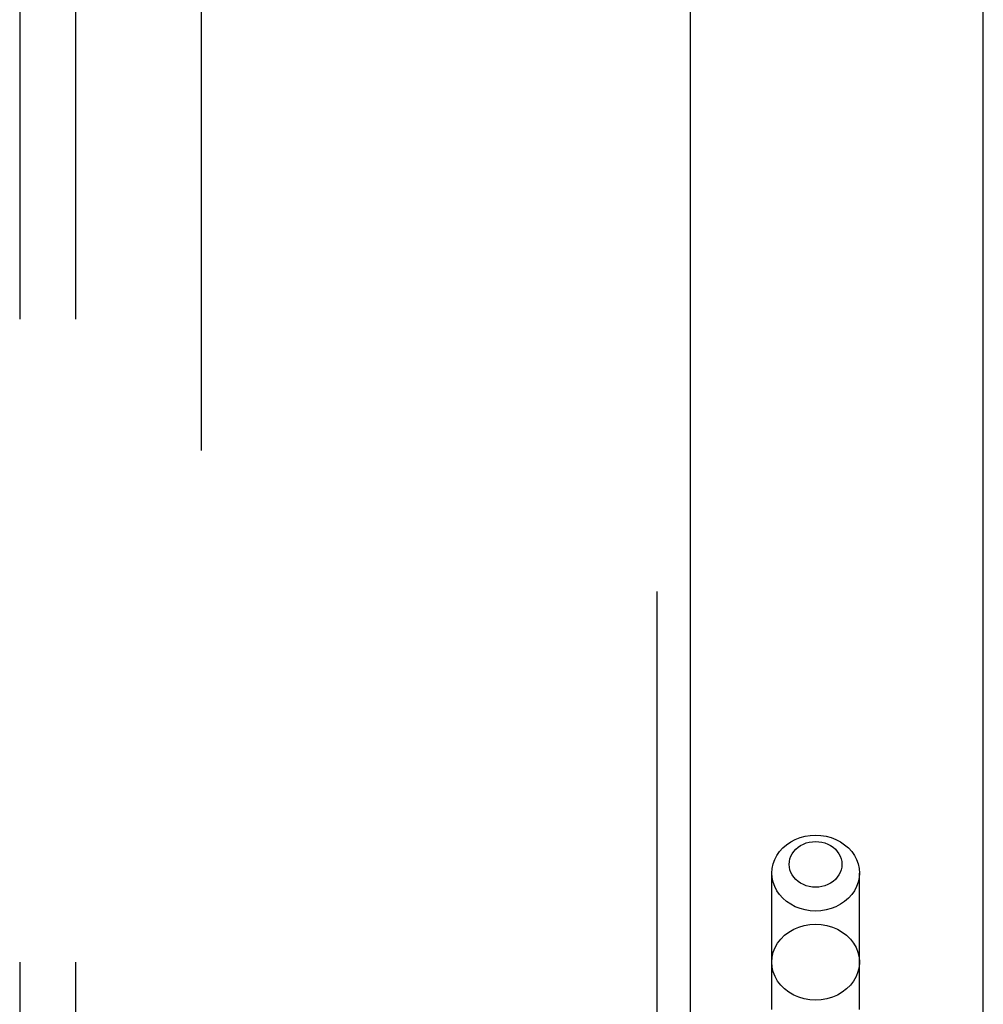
# Model space of a CAD drawing. Header units: inches. Extents: x 0 to 262, y 0 to 169.
# Tile 186 of 256: x 114.68 to 116.84, y 96.96 to 99.16. Entities that reach past the tile are written whole.
import ezdxf

# ---------------------------------------------------------------- set-up
doc = ezdxf.new("R2010")
doc.units = ezdxf.units.IN
doc.header["$LTSCALE"] = 14.384615
doc.header["$MEASUREMENT"] = 0
doc.linetypes.add('HIDDEN', pattern=[0.2, 0.1, -0.1])
doc.layers.get('0').update_dxf_attribs({"linetype": 'CONTINUOUS'})
for name, color, linetype in [('DEFAULT_2', 8, 'HIDDEN'), ('RIGHTHAND_DOOR_ASSEMBLY', 7, 'CONTINUOUS'), ('SUBPANEL', 7, 'CONTINUOUS')]:
    doc.layers.add(name, color=color, linetype=linetype)

msp = doc.modelspace()

# ---------------------------------------------------------------- linework, layer by layer
at = {"color": 3, "linetype": 'Continuous'}
msp.add_line((116.8387, 49.3295), (116.8387, 125.8592), dxfattribs=at)
at = {"layer": 'DEFAULT_2', "color": 8, "linetype": 'HIDDEN'}
msp.add_line((115.0887, 119.7775), (115.0887, 50.6735), dxfattribs=at)
at = {"layer": 'RIGHTHAND_DOOR_ASSEMBLY', "color": 8, "linetype": 'HIDDEN'}
for p, q in [((116.1079, 120.9005), (116.1079, 49.5505)), ((116.3654, 94.0725), (116.3654, 97.2549)), ((116.5614, 94.0725), (116.5614, 97.2549))]:
    msp.add_line(p, q, dxfattribs=at)
at = {"layer": 'RIGHTHAND_DOOR_ASSEMBLY', "color": 3, "linetype": 'Continuous'}
msp.add_line((116.1829, 120.9005), (116.1829, 49.5505), dxfattribs=at)
at = {"layer": 'RIGHTHAND_DOOR_ASSEMBLY', "color": 8, "linetype": 'HIDDEN'}
for points in [[(116.3654, 97.2549), (116.3661, 97.2651), (116.3683, 97.2752), (116.3718, 97.285), (116.3766, 97.2943), (116.3828, 97.3031), (116.3901, 97.3112), (116.3984, 97.3184), (116.4077, 97.3247), (116.4179, 97.33), (116.4287, 97.3343), (116.44, 97.3373), (116.4516, 97.3391), (116.4634, 97.3398)], [(116.4634, 97.2233), (116.4563, 97.2237), (116.4493, 97.2248), (116.4425, 97.2266), (116.436, 97.2291), (116.4299, 97.2323), (116.4243, 97.2361), (116.4193, 97.2405), (116.4149, 97.2454), (116.4112, 97.2506), (116.4083, 97.2563), (116.4061, 97.2622), (116.4048, 97.2682), (116.4044, 97.2744), (116.4048, 97.2806), (116.4061, 97.2866), (116.4083, 97.2925), (116.4112, 97.2982), (116.4149, 97.3034), (116.4193, 97.3083), (116.4243, 97.3127), (116.4299, 97.3165), (116.436, 97.3196), (116.4425, 97.3222), (116.4493, 97.324), (116.4563, 97.3251), (116.4634, 97.3255)], [(116.4634, 97.3398), (116.4752, 97.3391), (116.4869, 97.3373), (116.4982, 97.3343), (116.509, 97.33), (116.5191, 97.3247), (116.5284, 97.3184), (116.5368, 97.3112), (116.5441, 97.3031), (116.5502, 97.2943), (116.555, 97.285), (116.5586, 97.2752), (116.5607, 97.2651), (116.5614, 97.2549)], [(116.4634, 97.3255), (116.4706, 97.3251), (116.4775, 97.324), (116.4843, 97.3222), (116.4908, 97.3196), (116.4969, 97.3165), (116.5025, 97.3126), (116.5076, 97.3083), (116.512, 97.3034), (116.5157, 97.2981), (116.5186, 97.2925), (116.5207, 97.2866), (116.522, 97.2806), (116.5224, 97.2744), (116.522, 97.2682), (116.5207, 97.2622), (116.5186, 97.2563), (116.5156, 97.2506), (116.512, 97.2454), (116.5076, 97.2405), (116.5025, 97.2361), (116.4969, 97.2323), (116.4908, 97.2291), (116.4843, 97.2266), (116.4775, 97.2248), (116.4706, 97.2237), (116.4634, 97.2233)], [(116.4634, 97.17), (116.4516, 97.1706), (116.44, 97.1725), (116.4287, 97.1755), (116.4179, 97.1797), (116.4077, 97.185), (116.3984, 97.1914), (116.3901, 97.1986), (116.3828, 97.2067), (116.3766, 97.2155), (116.3718, 97.2248), (116.3683, 97.2346), (116.3661, 97.2447), (116.3654, 97.2549)], [(116.5614, 97.2549), (116.5607, 97.2447), (116.5586, 97.2346), (116.555, 97.2248), (116.5502, 97.2155), (116.5441, 97.2067), (116.5368, 97.1986), (116.5284, 97.1914), (116.5191, 97.185), (116.509, 97.1797), (116.4982, 97.1755), (116.4869, 97.1725), (116.4752, 97.1706), (116.4634, 97.17)], [(116.3654, 97.0556), (116.3663, 97.0667), (116.3688, 97.0776), (116.3729, 97.0881), (116.3785, 97.0981), (116.3857, 97.1073), (116.3941, 97.1157), (116.4038, 97.123), (116.4144, 97.1291), (116.4259, 97.1341), (116.4381, 97.1376), (116.4506, 97.1398), (116.4634, 97.1405)], [(116.4634, 97.1405), (116.4762, 97.1398), (116.4888, 97.1376), (116.5009, 97.1341), (116.5124, 97.1291), (116.5231, 97.123), (116.5327, 97.1157), (116.5412, 97.1073), (116.5483, 97.0981), (116.554, 97.0881), (116.5581, 97.0776), (116.5606, 97.0667), (116.5614, 97.0556)], [(116.4634, 96.9708), (116.4506, 96.9715), (116.4381, 96.9737), (116.4259, 96.9772), (116.4144, 96.9821), (116.4038, 96.9883), (116.3941, 96.9956), (116.3857, 97.004), (116.3785, 97.0132), (116.3729, 97.0232), (116.3688, 97.0337), (116.3663, 97.0446), (116.3654, 97.0556)], [(116.5614, 97.0556), (116.5606, 97.0446), (116.5581, 97.0337), (116.554, 97.0232), (116.5483, 97.0132), (116.5412, 97.004), (116.5327, 96.9956), (116.5231, 96.9883), (116.5124, 96.9821), (116.5009, 96.9772), (116.4888, 96.9737), (116.4762, 96.9715), (116.4634, 96.9708)]]:
    msp.add_lwpolyline(points, dxfattribs=at)
at = {"layer": 'SUBPANEL', "color": 8, "linetype": 'HIDDEN'}
for p, q in [((114.6824, 117.1943), (114.6824, 53.2568)), ((114.8074, 117.1943), (114.8074, 53.2568))]:
    msp.add_line(p, q, dxfattribs=at)

doc.saveas('drawing.dxf')
